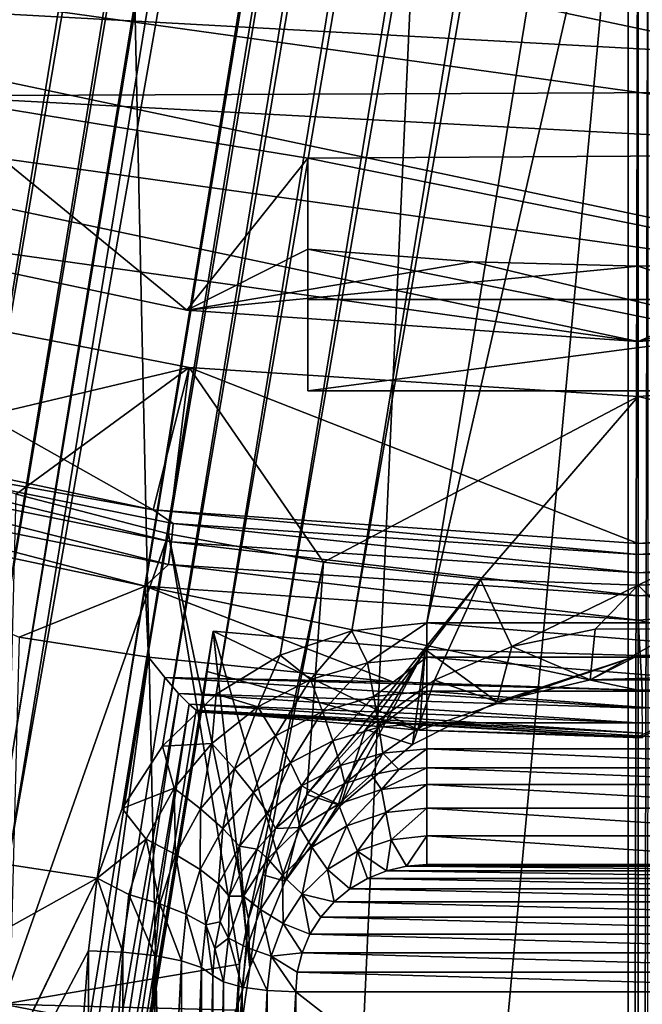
# Model space of a CAD drawing. Header units: metres. Extents: x -25 to 70, y -236 to 25.
# Tile 29 of 256: x -1.46 to 0.01, y -228.43 to -226.1. Entities that reach past the tile are written whole.
import ezdxf

# ---------------------------------------------------------------- set-up
doc = ezdxf.new("R2010")
doc.units = ezdxf.units.M
doc.layers.add('solid_10481002', color=7, linetype='CONTINUOUS')

msp = doc.modelspace()

# ---------------------------------------------------------------- linework, layer by layer
at = {"layer": 'solid_10481002'}
for points in [[(-1.300048, -210.951477, 227.985825), (-3.999782, -227.490601, 232.109482), (-4.064691, -227.072083, 232.005142)], [(-1.495068, -211.330048, 228.080215), (-1.300048, -210.951477, 227.985825), (-4.064691, -227.072083, 232.005142)], [(-1.300048, -210.951477, 227.985825), (-1.280172, -211.123428, 228.028687), (-3.999782, -227.490601, 232.109482)], [(-1.280172, -211.123428, 228.028687), (-3.926116, -227.333023, 232.070206), (-3.999782, -227.490601, 232.109482)], [(-1.280172, -211.123428, 228.028687), (-1.220994, -211.287918, 228.069702), (-3.926116, -227.333023, 232.070206)], [(1.280076, -211.123428, 228.028687), (-1.491175, -228.100677, 232.261597), (-1.495068, -227.926483, 232.21817)], [(1.220898, -211.287933, 228.069702), (1.280076, -211.123428, 228.028687), (-1.495068, -227.926483, 232.21817)], [(1.280076, -211.123428, 228.028687), (1.491079, -211.155853, 228.036774), (-1.491175, -228.100677, 232.261597)], [(1.491079, -211.155853, 228.036774), (-1.280171, -228.133102, 232.269684), (-1.491175, -228.100677, 232.261597)], [(1.491079, -211.155853, 228.036774), (1.494972, -211.330048, 228.080215), (-1.280171, -228.133102, 232.269684)], [(-1.220994, -211.287918, 228.069702), (-3.817445, -227.194321, 232.035614), (-3.926116, -227.333023, 232.070206)], [(-1.220994, -211.287918, 228.069702), (-1.125623, -211.435318, 228.106461), (-3.817445, -227.194321, 232.035614)], [(1.220898, -211.287933, 228.069702), (-1.495068, -227.926483, 232.21817), (-1.538831, -227.757721, 232.176086)], [(1.125526, -211.435318, 228.106461), (1.220898, -211.287933, 228.069702), (-1.538831, -227.757721, 232.176086)], [(1.494972, -211.330048, 228.080215), (-1.220993, -227.968613, 232.228668), (-1.280171, -228.133102, 232.269684)], [(1.494972, -211.330048, 228.080215), (1.538735, -211.49881, 228.122284), (-1.220993, -227.968613, 232.228668)], [(-1.125623, -211.435318, 228.106461), (-3.679802, -227.082733, 232.007797), (-3.817445, -227.194321, 232.035614)], [(-1.125623, -211.435318, 228.106461), (-0.998702, -211.558472, 228.137161), (-3.679802, -227.082733, 232.007797)], [(1.125526, -211.435318, 228.106461), (-1.538831, -227.757721, 232.176086), (-1.62032, -227.602539, 232.13739)], [(0.998605, -211.558472, 228.137161), (1.125526, -211.435318, 228.106461), (-1.62032, -227.602539, 232.13739)], [(1.538735, -211.49881, 228.122284), (-1.125622, -227.821228, 232.191925), (-1.220993, -227.968613, 232.228668)], [(1.538735, -211.49881, 228.122284), (1.620224, -211.653992, 228.16098), (-1.125622, -227.821228, 232.191925)], [(-0.998702, -211.558472, 228.137161), (-3.519872, -227.003677, 231.988083), (-3.679802, -227.082733, 232.007797)], [(-0.998702, -211.558472, 228.137161), (-0.846801, -211.651001, 228.160233), (-3.519872, -227.003677, 231.988083)], [(0.998605, -211.558472, 228.137161), (-1.62032, -227.602539, 232.13739), (-1.735315, -227.468979, 232.104095)], [(0.846704, -211.651001, 228.160233), (0.998605, -211.558472, 228.137161), (-1.735315, -227.468979, 232.104095)], [(-0.846801, -211.651001, 228.160233), (-3.345934, -226.961212, 231.977493), (-3.519872, -227.003677, 231.988083)], [(-0.846801, -211.651001, 228.160233), (-0.677266, -211.70842, 228.174545), (-3.345934, -226.961212, 231.977493)], [(0.846704, -211.651001, 228.160233), (-1.735315, -227.468979, 232.104095), (-1.878265, -227.363541, 232.077805)], [(0.677169, -211.70842, 228.174545), (0.846704, -211.651001, 228.160233), (-1.878265, -227.363541, 232.077805)], [(1.620224, -211.653992, 228.16098), (-0.998701, -227.698074, 232.161209), (-1.125622, -227.821228, 232.191925)], [(1.620224, -211.653992, 228.16098), (1.735219, -211.787552, 228.194275), (-0.998701, -227.698074, 232.161209)], [(-0.677266, -211.70842, 228.174545), (-3.16641, -226.957428, 231.976547), (-3.345934, -226.961212, 231.977493)], [(-0.677266, -211.70842, 228.174545), (-0.500048, -211.727707, 228.179352), (-3.16641, -226.957428, 231.976547)], [(-0.500048, -211.727707, 228.179352), (-2.991723, -226.992233, 231.985229), (-3.16641, -226.957428, 231.976547)], [(0.499952, -211.727707, 228.179352), (-2.040667, -227.292068, 232.059982), (-2.991723, -226.992233, 231.985229)], [(-0.500048, -211.727707, 228.179352), (0.499952, -211.727707, 228.179352), (-2.991723, -226.992233, 231.985229)], [(0.677169, -211.70842, 228.174545), (-1.878265, -227.363541, 232.077805), (-2.040667, -227.292068, 232.059982)], [(0.499952, -211.727707, 228.179352), (0.677169, -211.70842, 228.174545), (-2.040667, -227.292068, 232.059982)], [(1.735219, -211.787552, 228.194275), (-0.8468, -227.60553, 232.138138), (-0.998701, -227.698074, 232.161209)], [(1.735219, -211.787552, 228.194275), (1.878169, -211.89299, 228.220566), (-0.8468, -227.60553, 232.138138)], [(1.878169, -211.89299, 228.220566), (-0.677265, -227.548111, 232.123825), (-0.8468, -227.60553, 232.138138)], [(1.878169, -211.89299, 228.220566), (2.040571, -211.964478, 228.238388), (-0.677265, -227.548111, 232.123825)], [(2.040571, -211.964478, 228.238388), (-0.500048, -227.528824, 232.119019), (-0.677265, -227.548111, 232.123825)], [(2.040571, -211.964478, 228.238388), (2.991627, -212.264313, 228.313141), (-0.500048, -227.528824, 232.119019)], [(2.991627, -212.264313, 228.313141), (0.499952, -227.528824, 232.119019), (-0.500048, -227.528824, 232.119019)], [(-1.933974, -235.653366, 243.009811), (-1.43745, -214.711975, 327.227631), (-2.838107, -214.519821, 327.179749)], [(-1.933974, -235.653366, 243.009811), (-0.980035, -235.741913, 243.03186), (-1.43745, -214.711975, 327.227631)], [(-0.980035, -235.741913, 243.03186), (-0.024828, -214.777725, 327.243988), (-1.43745, -214.711975, 327.227631)], [(-0.023661, -225.379807, 284.721405), (-0.024828, -214.777725, 327.243988), (-0.980035, -235.741913, 243.03186)], [(-5.66815, -224.352524, 231.503159), (3.115566, -226.206528, 231.965424), (4.054785, -225.708908, 231.841354)], [(-4.911526, -225.08667, 231.686203), (3.115566, -226.206528, 231.965424), (-5.66815, -224.352524, 231.503159)], [(-4.911526, -225.08667, 231.686203), (2.11293, -226.569382, 232.055893), (3.115566, -226.206528, 231.965424)], [(-4.054881, -225.708908, 231.841354), (2.11293, -226.569382, 232.055893), (-4.911526, -225.08667, 231.686203)], [(0.000329, -225.177643, 285.532318), (-0.023661, -225.379807, 284.721405), (-0.022514, -235.772202, 243.039734)], [(0.000329, -225.177643, 285.532318), (-0.022514, -235.772202, 243.039734), (0, -235.772232, 243.039734)], [(0.000329, -225.177643, 285.532318), (0, -235.772232, 243.039734), (0.023662, -225.379608, 284.722137)], [(-0.980035, -235.741913, 243.03186), (-0.022514, -235.772202, 243.039734), (-0.023661, -225.379807, 284.721405)], [(0, -235.772232, 243.039734), (0.022514, -235.772202, 243.039734), (0.023662, -225.379608, 284.722137)], [(-4.054881, -225.708908, 231.841354), (1.067274, -226.790085, 232.110916), (2.11293, -226.569382, 232.055893)], [(-3.115662, -226.206528, 231.965424), (1.067274, -226.790085, 232.110916), (-4.054881, -225.708908, 231.841354)], [(-2.566913, -226.030151, 233.602142), (2.610096, -226.014709, 233.598297), (1.75398, -226.267822, 233.661407)], [(-2.566913, -226.030151, 233.602142), (1.75398, -226.267822, 233.661407), (-1.686826, -226.283203, 233.665237)], [(-3.115662, -226.206528, 231.965424), (-0.000048, -226.864151, 232.129379), (1.067274, -226.790085, 232.110916)], [(-2.113026, -226.569382, 232.055893), (-0.000048, -226.864151, 232.129379), (-3.115662, -226.206528, 231.965424)], [(-1.686826, -226.283203, 233.665237), (1.75398, -226.267822, 233.661407), (0.872888, -226.420166, 233.699387)], [(-1.06737, -226.790085, 232.110916), (-2.113026, -226.569382, 232.055893), (-1.686826, -226.283203, 233.665237)], [(-1.686826, -226.283203, 233.665237), (0.872888, -226.420166, 233.699387), (-0.781528, -226.430023, 233.701843)], [(-1.06737, -226.790085, 232.110916), (-1.686826, -226.283203, 233.665237), (-0.781528, -226.430023, 233.701843)], [(0.872888, -226.764771, 233.785309), (-0.781528, -226.430023, 233.701843), (0.872888, -226.420166, 233.699387)], [(-1.06737, -226.790085, 232.110916), (-0.781528, -226.430023, 233.701843), (-0.781528, -226.645721, 232.8367)], [(-0.781528, -226.980484, 232.920166), (-0.781528, -226.645721, 232.8367), (-0.781528, -226.430023, 233.701843)], [(-0.781528, -226.764771, 233.785309), (-0.781528, -226.980484, 232.920166), (-0.781528, -226.430023, 233.701843)], [(0.872888, -226.764771, 233.785309), (-0.781528, -226.764771, 233.785309), (-0.781528, -226.430023, 233.701843)], [(-1.06737, -226.790085, 232.110916), (-0.000048, -226.864151, 232.129379), (-2.113026, -226.569382, 232.055893)], [(-1.06737, -226.790085, 232.110916), (-0.781528, -226.645721, 232.8367), (-0.391321, -226.67543, 232.844101)], [(0.872888, -226.980484, 232.920166), (-0.391321, -226.67543, 232.844101), (-0.781528, -226.645721, 232.8367)], [(-0.781528, -226.980484, 232.920166), (0.872888, -226.980484, 232.920166), (-0.781528, -226.645721, 232.8367)], [(-0.000048, -226.864151, 232.129379), (0.437164, -226.672958, 232.843491), (0.872888, -226.63588, 232.834244)], [(1.067274, -226.790085, 232.110916), (-0.000048, -226.864151, 232.129379), (0.872888, -226.63588, 232.834244)], [(-1.06737, -226.790085, 232.110916), (-0.391321, -226.67543, 232.844101), (-0.000048, -226.685333, 232.846573)], [(0.872888, -226.980484, 232.920166), (-0.000048, -226.685333, 232.846573), (-0.391321, -226.67543, 232.844101)], [(-0.000048, -226.864151, 232.129379), (-0.000048, -226.685333, 232.846573), (0.437164, -226.672958, 232.843491)], [(0.872888, -226.980484, 232.920166), (0.437164, -226.672958, 232.843491), (-0.000048, -226.685333, 232.846573)], [(-1.06737, -226.790085, 232.110916), (-0.000048, -226.685333, 232.846573), (-0.000048, -226.864151, 232.129379)], [(-2.105243, -226.72171, 233.774567), (-2.271871, -227.024902, 232.464767), (-1.14764, -227.262207, 232.523926)], [(-1.061906, -226.925537, 233.825394), (-2.105243, -226.72171, 233.774567), (-1.14764, -227.262207, 232.523926)], [(-1.82392, -227.105621, 233.870285), (-2.105243, -226.72171, 233.774567), (-1.061906, -226.925537, 233.825394)], [(0.872888, -226.764771, 233.785309), (0.872888, -226.980484, 232.920166), (-0.781528, -226.980484, 232.920166)], [(0.872888, -226.764771, 233.785309), (-0.781528, -226.980484, 232.920166), (-0.781528, -226.764771, 233.785309)], [(-1.47156, -227.225052, 233.90007), (-1.82392, -227.105621, 233.870285), (-1.061906, -226.925537, 233.825394)], [(-1.11094, -227.318665, 233.923401), (-1.47156, -227.225052, 233.90007), (-1.061906, -226.925537, 233.825394)], [(-1.061906, -226.925537, 233.825394), (-1.14764, -227.262207, 232.523926), (-0.000048, -227.341843, 232.543777)], [(-0.744046, -227.38591, 233.94017), (-1.11094, -227.318665, 233.923401), (-1.061906, -226.925537, 233.825394)], [(-1.061906, -226.925537, 233.825394), (-0.000048, -227.341843, 232.543777), (-0.000048, -226.993881, 233.842438)], [(-0.744046, -227.38591, 233.94017), (-1.061906, -226.925537, 233.825394), (-0.000048, -226.993881, 233.842438)], [(1.061883, -226.925537, 233.825394), (-0.000048, -226.993881, 233.842438), (1.147544, -227.262207, 232.523926)], [(0.000068, -227.439926, 233.953644), (-0.000048, -226.993881, 233.842438), (1.061883, -226.925537, 233.825394)], [(0.373135, -227.426392, 233.950272), (0.000068, -227.439926, 233.953644), (1.061883, -226.925537, 233.825394)], [(-0.372999, -227.426407, 233.950272), (-0.744046, -227.38591, 233.94017), (-0.000048, -226.993881, 233.842438)], [(0.000068, -227.439926, 233.953644), (-0.372999, -227.426407, 233.950272), (-0.000048, -226.993881, 233.842438)], [(1.147544, -227.262207, 232.523926), (-0.000048, -226.993881, 233.842438), (-0.000048, -227.341843, 232.543777)], [(-2.178891, -227.076691, 232.419449), (-1.14764, -227.262207, 232.523926), (-2.271871, -227.024902, 232.464767)], [(-2.178891, -227.076691, 232.419449), (-2.18771, -227.118805, 232.380646), (-1.104163, -227.33728, 232.43512)], [(-1.099712, -227.294281, 232.473709), (-1.14764, -227.262207, 232.523926), (-2.178891, -227.076691, 232.419449)], [(-1.099712, -227.294281, 232.473709), (-2.178891, -227.076691, 232.419449), (-1.104163, -227.33728, 232.43512)], [(-2.18771, -227.118805, 232.380646), (-2.200763, -227.171707, 232.360977), (-1.110751, -227.391495, 232.415787)], [(-1.104163, -227.33728, 232.43512), (-2.18771, -227.118805, 232.380646), (-1.110751, -227.391495, 232.415787)], [(-2.200763, -227.171707, 232.360977), (-2.312172, -227.200745, 232.356705), (-1.166462, -227.442245, 232.416931)], [(-1.110751, -227.391495, 232.415787), (-2.200763, -227.171707, 232.360977), (-1.166462, -227.442245, 232.416931)], [(-1.464488, -227.563187, 232.447083), (-1.166462, -227.442245, 232.416931), (-2.312172, -227.200745, 232.356705)], [(-1.502454, -228.431305, 234.278381), (-1.47156, -227.225052, 233.90007), (-1.11094, -227.318665, 233.923401)], [(-0.000048, -227.367264, 232.491913), (-0.000048, -227.341843, 232.543777), (-1.14764, -227.262207, 232.523926)], [(-1.099712, -227.294281, 232.473709), (-0.000048, -227.367264, 232.491913), (-1.14764, -227.262207, 232.523926)], [(1.147544, -227.262207, 232.523926), (-0.000048, -227.341843, 232.543777), (1.099616, -227.294281, 232.473709)], [(-1.099712, -227.294281, 232.473709), (-1.104163, -227.33728, 232.43512), (-0.000048, -227.410553, 232.453384)], [(-1.099712, -227.294281, 232.473709), (-0.000048, -227.410553, 232.453384), (-0.000048, -227.367264, 232.491913)], [(1.099616, -227.294281, 232.473709), (-0.000048, -227.341843, 232.543777), (-0.000048, -227.367264, 232.491913)], [(1.104067, -227.33728, 232.43512), (1.099616, -227.294281, 232.473709), (-0.000048, -227.367264, 232.491913)], [(-1.502454, -228.431305, 234.278381), (-1.11094, -227.318665, 233.923401), (-0.943054, -228.33638, 234.22998)], [(-1.11094, -227.318665, 233.923401), (-0.922162, -228.229004, 234.191818), (-0.943054, -228.33638, 234.22998)], [(-0.744046, -227.38591, 233.94017), (-0.922162, -228.229004, 234.191818), (-1.11094, -227.318665, 233.923401)], [(-1.104163, -227.33728, 232.43512), (-1.110751, -227.391495, 232.415787), (-0.000048, -227.46521, 232.434158)], [(-1.104163, -227.33728, 232.43512), (-0.000048, -227.46521, 232.434158), (-0.000048, -227.410553, 232.453384)], [(1.104067, -227.33728, 232.43512), (-0.000048, -227.367264, 232.491913), (-0.000048, -227.410553, 232.453384)], [(1.110655, -227.391495, 232.415787), (1.104067, -227.33728, 232.43512), (-0.000048, -227.410553, 232.453384)], [(-1.110751, -227.391495, 232.415787), (-1.166462, -227.442245, 232.416931), (-0.000048, -227.523026, 232.437057)], [(-0.000048, -227.46521, 232.434158), (-1.110751, -227.391495, 232.415787), (-0.000048, -227.523026, 232.437057)], [(-0.744046, -227.38591, 233.94017), (-0.887803, -228.124847, 234.155975), (-0.922162, -228.229004, 234.191818)], [(-0.744046, -227.38591, 233.94017), (-0.783545, -227.935211, 234.093887), (-0.887803, -228.124847, 234.155975)], [(-0.372999, -227.426407, 233.950272), (-0.783545, -227.935211, 234.093887), (-0.744046, -227.38591, 233.94017)], [(1.110655, -227.391495, 232.415787), (-0.000048, -227.410553, 232.453384), (-0.000048, -227.46521, 232.434158)], [(1.166363, -227.442245, 232.416931), (1.110655, -227.391495, 232.415787), (-0.000048, -227.46521, 232.434158)], [(-1.464488, -227.563187, 232.447083), (-1.158257, -227.610245, 232.458817), (-1.166462, -227.442245, 232.416931)], [(-0.000048, -227.688248, 232.478256), (-0.000048, -227.523026, 232.437057), (-1.166462, -227.442245, 232.416931)], [(-0.580546, -227.668716, 232.473389), (-0.000048, -227.688248, 232.478256), (-1.166462, -227.442245, 232.416931)], [(-1.158257, -227.610245, 232.458817), (-0.580546, -227.668716, 232.473389), (-1.166462, -227.442245, 232.416931)], [(-0.372999, -227.426407, 233.950272), (-0.644709, -227.781509, 234.046753), (-0.783545, -227.935211, 234.093887)], [(-0.372999, -227.426407, 233.950272), (-0.481541, -227.665039, 234.013123), (-0.644709, -227.781509, 234.046753)], [(-0.372999, -227.426407, 233.950272), (-0.298601, -227.585052, 233.991119), (-0.481541, -227.665039, 234.013123)], [(0.000068, -227.439926, 233.953644), (-0.298601, -227.585052, 233.991119), (-0.372999, -227.426407, 233.950272)], [(0.000068, -227.439926, 233.953644), (-0.101465, -227.543777, 233.980133), (-0.298601, -227.585052, 233.991119)], [(0.000068, -227.439926, 233.953644), (0.101051, -227.543747, 233.980133), (-0.101465, -227.543777, 233.980133)], [(1.166363, -227.442245, 232.416931), (-0.000048, -227.46521, 232.434158), (-0.000048, -227.523026, 232.437057)], [(0.590369, -227.668045, 232.473221), (1.166363, -227.442245, 232.416931), (-0.000048, -227.523026, 232.437057)], [(0.373135, -227.426392, 233.950272), (0.101051, -227.543747, 233.980133), (0.000068, -227.439926, 233.953644)], [(-0.64029, -227.623672, 232.131134), (-0.677265, -227.548111, 232.123825), (-0.500048, -227.528824, 232.119019)], [(-0.64029, -227.623672, 232.131134), (-0.500048, -227.528824, 232.119019), (-0.500048, -227.61026, 232.127792)], [(0.499952, -227.61026, 232.127792), (-0.500048, -227.528824, 232.119019), (0.499952, -227.528824, 232.119019)], [(-0.500048, -227.61026, 232.127792), (-0.500048, -227.528824, 232.119019), (0.499952, -227.61026, 232.127792)], [(0.009891, -227.688248, 232.478256), (0.590369, -227.668045, 232.473221), (-0.000048, -227.523026, 232.437057)], [(-0.000048, -227.688248, 232.478256), (0.009891, -227.688248, 232.478256), (-0.000048, -227.523026, 232.437057)], [(-1.464488, -227.563187, 232.447083), (-1.525503, -229.860077, 233.01976), (-1.158257, -227.610245, 232.458817)], [(-1.377835, -229.85022, 233.166504), (-1.350673, -229.66217, 234.001022), (-1.005684, -227.548691, 233.474075)], [(-1.205459, -228.794205, 232.90387), (-1.377835, -229.85022, 233.166504), (-1.005684, -227.548691, 233.474075)], [(-1.005684, -227.548691, 233.474075), (-1.350673, -229.66217, 234.001022), (-0.918534, -228.343918, 233.672348)], [(-1.205459, -228.794205, 232.90387), (-1.005684, -227.548691, 233.474075), (-1.019544, -227.644577, 233.051163)], [(-1.019544, -227.644577, 233.051163), (-1.005684, -227.548691, 233.474075), (-0.517383, -227.782883, 232.653748)], [(-1.005684, -227.548691, 233.474075), (-0.918534, -228.343918, 233.672348), (-0.835195, -228.140015, 233.621506)], [(-0.503741, -227.591873, 233.484848), (-1.005684, -227.548691, 233.474075), (-0.835195, -228.140015, 233.621506)], [(-0.517383, -227.782883, 232.653748), (-1.005684, -227.548691, 233.474075), (-0.503741, -227.591873, 233.484848)], [(-0.775143, -227.663361, 232.141037), (-0.8468, -227.60553, 232.138138), (-0.677265, -227.548111, 232.123825)], [(-0.775143, -227.663361, 232.141037), (-0.677265, -227.548111, 232.123825), (-0.64029, -227.623672, 232.131134)], [(-0.298601, -227.585052, 233.991119), (-0.101465, -227.543777, 233.980133), (-0.113536, -227.664185, 233.502869)], [(0.101051, -227.543747, 233.980133), (0.112511, -227.664078, 233.502853), (-0.113536, -227.664185, 233.502869)], [(-0.101465, -227.543777, 233.980133), (0.101051, -227.543747, 233.980133), (-0.113536, -227.664185, 233.502869)], [(-0.481541, -227.665039, 234.013123), (-0.298601, -227.585052, 233.991119), (-0.333189, -227.716125, 233.515823)], [(-0.298601, -227.585052, 233.991119), (-0.113536, -227.664185, 233.502869), (-0.333189, -227.716125, 233.515823)], [(-0.899424, -227.727814, 232.157104), (-0.998701, -227.698074, 232.161209), (-0.8468, -227.60553, 232.138138)], [(-0.899424, -227.727814, 232.157104), (-0.8468, -227.60553, 232.138138), (-0.775143, -227.663361, 232.141037)], [(-0.503741, -227.591873, 233.484848), (-0.835195, -228.140015, 233.621506), (-0.704544, -227.960968, 233.576874)], [(-0.503741, -227.591873, 233.484848), (-0.704544, -227.960968, 233.576874), (-0.533993, -227.816956, 233.54097)], [(-0.503741, -227.591873, 233.484848), (-0.533993, -227.816956, 233.54097), (-0.333189, -227.716125, 233.515823)], [(-0.517383, -227.782883, 232.653748), (-0.503741, -227.591873, 233.484848), (-0.000048, -227.606293, 233.488434)], [(-0.000048, -227.798111, 232.657547), (-0.517383, -227.782883, 232.653748), (-0.000048, -227.606293, 233.488434)], [(-0.000048, -227.606293, 233.488434), (-0.503741, -227.591873, 233.484848), (-0.333189, -227.716125, 233.515823)], [(-0.000048, -227.606293, 233.488434), (-0.333189, -227.716125, 233.515823), (-0.113536, -227.664185, 233.502869)], [(1.042857, -227.631012, 233.494598), (-0.000048, -227.606293, 233.488434), (-0.113536, -227.664185, 233.502869)], [(1.0052, -227.590271, 233.484436), (0.449962, -227.594788, 233.485565), (-0.000048, -227.606293, 233.488434)], [(1.042857, -227.631012, 233.494598), (1.0052, -227.590271, 233.484436), (-0.000048, -227.606293, 233.488434)], [(-0.000048, -227.798111, 232.657547), (-0.000048, -227.606293, 233.488434), (0.449962, -227.594788, 233.485565)], [(0.010073, -227.798111, 232.657547), (-0.000048, -227.798111, 232.657547), (0.449962, -227.594788, 233.485565)], [(-1.470048, -229.866135, 233.032516), (-1.158257, -227.610245, 232.458817), (-1.525503, -229.860077, 233.01976)], [(-1.120134, -227.658325, 232.478134), (-1.158257, -227.610245, 232.458817), (-1.470048, -229.866135, 233.032516)], [(-1.120134, -227.658325, 232.478134), (-0.580546, -227.668716, 232.473389), (-1.158257, -227.610245, 232.458817)], [(-0.775143, -227.663361, 232.141037), (-0.64029, -227.623672, 232.131134), (-0.746379, -227.738663, 232.126053)], [(-0.64029, -227.623672, 232.131134), (-0.625626, -227.703125, 232.117188), (-0.746379, -227.738663, 232.126053)], [(-0.64029, -227.623672, 232.131134), (-0.500048, -227.61026, 232.127792), (-0.625626, -227.703125, 232.117188)], [(-0.625626, -227.703125, 232.117188), (-0.500048, -227.61026, 232.127792), (-0.500048, -227.691116, 232.114197)], [(-0.500048, -227.61026, 232.127792), (0.499952, -227.61026, 232.127792), (0.499952, -227.691116, 232.114197)], [(-0.500048, -227.691116, 232.114197), (-0.500048, -227.61026, 232.127792), (0.499952, -227.691116, 232.114197)], [(1.042857, -227.631012, 233.494598), (-0.113536, -227.664185, 233.502869), (0.112511, -227.664078, 233.502853)], [(-1.205459, -228.794205, 232.90387), (-1.019544, -227.644577, 233.051163), (-1.032977, -227.737518, 232.641098)], [(-0.517383, -227.782883, 232.653748), (-1.032977, -227.737518, 232.641098), (-1.019544, -227.644577, 233.051163)], [(-1.087278, -227.69635, 232.507507), (-1.120134, -227.658325, 232.478134), (-1.470048, -229.866135, 233.032516)], [(-1.120134, -227.658325, 232.478134), (0.009891, -227.688248, 232.478256), (-0.000048, -227.688248, 232.478256)], [(0.00995, -227.730988, 232.496323), (0.009891, -227.688248, 232.478256), (-1.120134, -227.658325, 232.478134)], [(-1.120134, -227.658325, 232.478134), (-0.000048, -227.688248, 232.478256), (-0.580546, -227.668716, 232.473389)], [(0.00995, -227.730988, 232.496323), (-1.120134, -227.658325, 232.478134), (-1.087278, -227.69635, 232.507507)], [(-0.899424, -227.727814, 232.157104), (-0.775143, -227.663361, 232.141037), (-0.857665, -227.796371, 232.140442)], [(-0.775143, -227.663361, 232.141037), (-0.746379, -227.738663, 232.126053), (-0.857665, -227.796371, 232.140442)], [(-0.644709, -227.781509, 234.046753), (-0.481541, -227.665039, 234.013123), (-0.533993, -227.816956, 233.54097)], [(-0.481541, -227.665039, 234.013123), (-0.333189, -227.716125, 233.515823), (-0.533993, -227.816956, 233.54097)], [(0.00995, -227.730988, 232.496323), (0.590369, -227.668045, 232.473221), (0.009891, -227.688248, 232.478256)], [(-1.087278, -227.69635, 232.507507), (-1.470048, -229.866135, 233.032516), (-1.422707, -229.866409, 233.064713)], [(-1.062501, -227.721909, 232.541565), (-1.087278, -227.69635, 232.507507), (-1.422707, -229.866409, 233.064713)], [(-1.008357, -227.81456, 232.178741), (-1.125622, -227.821228, 232.191925), (-0.998701, -227.698074, 232.161209)], [(0.009999, -227.76619, 232.526581), (-1.087278, -227.69635, 232.507507), (-1.062501, -227.721909, 232.541565)], [(0.00995, -227.730988, 232.496323), (-1.087278, -227.69635, 232.507507), (0.009999, -227.76619, 232.526581)], [(-1.008357, -227.81456, 232.178741), (-0.998701, -227.698074, 232.161209), (-0.899424, -227.727814, 232.157104)], [(-0.746379, -227.738663, 232.126053), (-0.625626, -227.703125, 232.117188), (-0.722082, -227.808121, 232.089905)], [(-0.625626, -227.703125, 232.117188), (-0.61324, -227.776093, 232.081909), (-0.722082, -227.808121, 232.089905)], [(-0.625626, -227.703125, 232.117188), (-0.500048, -227.691116, 232.114197), (-0.61324, -227.776093, 232.081909)], [(-0.61324, -227.776093, 232.081909), (-0.500048, -227.691116, 232.114197), (-0.500048, -227.765274, 232.079224)], [(-0.500048, -227.691116, 232.114197), (0.499952, -227.691116, 232.114197), (0.499952, -227.765274, 232.079224)], [(-0.500048, -227.765274, 232.079224), (-0.500048, -227.691116, 232.114197), (0.499952, -227.765274, 232.079224)], [(-1.062501, -227.721909, 232.541565), (-1.422707, -229.866409, 233.064713), (-1.390399, -229.860825, 233.111664)], [(-1.045887, -227.736008, 232.57637), (-1.062501, -227.721909, 232.541565), (-1.390399, -229.860825, 233.111664)], [(0.010038, -227.790436, 232.566162), (-1.062501, -227.721909, 232.541565), (-1.045887, -227.736008, 232.57637)], [(0.009999, -227.76619, 232.526581), (-1.062501, -227.721909, 232.541565), (0.010038, -227.790436, 232.566162)], [(-1.036385, -227.740646, 232.60994), (-1.045887, -227.736008, 232.57637), (-1.390399, -229.860825, 233.111664)], [(-1.036385, -227.740646, 232.60994), (-1.390399, -229.860825, 233.111664), (-1.377835, -229.85022, 233.166504)], [(-1.036385, -227.740646, 232.60994), (-1.377835, -229.85022, 233.166504), (-1.205459, -228.794205, 232.90387)], [(-1.036385, -227.740646, 232.60994), (-1.205459, -228.794205, 232.90387), (-1.032977, -227.737518, 232.641098)], [(0.010064, -227.801422, 232.611252), (-1.045887, -227.736008, 232.57637), (-1.036385, -227.740646, 232.60994)], [(0.010038, -227.790436, 232.566162), (-1.045887, -227.736008, 232.57637), (0.010064, -227.801422, 232.611252)], [(0.010064, -227.801422, 232.611252), (-1.036385, -227.740646, 232.60994), (-1.032977, -227.737518, 232.641098)], [(0.010064, -227.801422, 232.611252), (-1.032977, -227.737518, 232.641098), (-0.517383, -227.782883, 232.653748)], [(-1.008357, -227.81456, 232.178741), (-0.899424, -227.727814, 232.157104), (-0.955208, -227.874054, 232.159805)], [(-0.899424, -227.727814, 232.157104), (-0.857665, -227.796371, 232.140442), (-0.955208, -227.874054, 232.159805)], [(-0.857665, -227.796371, 232.140442), (-0.746379, -227.738663, 232.126053), (-0.822392, -227.860153, 232.102875)], [(-0.746379, -227.738663, 232.126053), (-0.722082, -227.808121, 232.089905), (-0.822392, -227.860153, 232.102875)], [(-0.61324, -227.776093, 232.081909), (-0.500048, -227.765274, 232.079224), (-0.604057, -227.837128, 232.027939)], [(-0.604057, -227.837128, 232.027939), (-0.500048, -227.765274, 232.079224), (-0.500048, -227.827194, 232.025467)], [(-0.500048, -227.765274, 232.079224), (0.499952, -227.765274, 232.079224), (0.499952, -227.827194, 232.025467)], [(-0.500048, -227.827194, 232.025467), (-0.500048, -227.765274, 232.079224), (0.499952, -227.827194, 232.025467)], [(-0.783545, -227.935211, 234.093887), (-0.644709, -227.781509, 234.046753), (-0.704544, -227.960968, 233.576874)], [(-0.722082, -227.808121, 232.089905), (-0.61324, -227.776093, 232.081909), (-0.704069, -227.866562, 232.035278)], [(-0.644709, -227.781509, 234.046753), (-0.533993, -227.816956, 233.54097), (-0.704544, -227.960968, 233.576874)], [(-0.61324, -227.776093, 232.081909), (-0.604057, -227.837128, 232.027939), (-0.704069, -227.866562, 232.035278)], [(0.010064, -227.801422, 232.611252), (-0.517383, -227.782883, 232.653748), (-0.000048, -227.798111, 232.657547)], [(-1.097756, -227.920258, 232.205093), (-1.125622, -227.821228, 232.191925), (-1.008357, -227.81456, 232.178741)], [(-1.097756, -227.920258, 232.205093), (-1.008357, -227.81456, 232.178741), (-1.035259, -227.968704, 232.183411)], [(-1.008357, -227.81456, 232.178741), (-0.955208, -227.874054, 232.159805), (-1.035259, -227.968704, 232.183411)], [(-0.955208, -227.874054, 232.159805), (-0.857665, -227.796371, 232.140442), (-0.910314, -227.930161, 232.120331)], [(-0.857665, -227.796371, 232.140442), (-0.822392, -227.860153, 232.102875), (-0.910314, -227.930161, 232.120331)], [(-0.822392, -227.860153, 232.102875), (-0.722082, -227.808121, 232.089905), (-0.796241, -227.914368, 232.047211)], [(-0.722082, -227.808121, 232.089905), (-0.704069, -227.866562, 232.035278), (-0.796241, -227.914368, 232.047211)], [(0.010064, -227.801422, 232.611252), (-0.000048, -227.798111, 232.657547), (0.010073, -227.798111, 232.657547)], [(-1.097756, -227.920258, 232.205093), (-1.220993, -227.968613, 232.228668), (-1.125622, -227.821228, 232.191925)], [(-0.693709, -227.90947, 231.966583), (-0.704069, -227.866562, 232.035278), (-0.604057, -227.837128, 232.027939)], [(-0.631026, -227.888824, 231.961426), (-0.693709, -227.90947, 231.966583), (-0.604057, -227.837128, 232.027939)], [(-0.566102, -227.876297, 231.958313), (-0.631026, -227.888824, 231.961426), (-0.604057, -227.837128, 232.027939)], [(-0.566102, -227.876297, 231.958313), (-0.604057, -227.837128, 232.027939), (-0.500048, -227.827194, 232.025467)], [(-0.566102, -227.876297, 231.958313), (-0.500048, -227.827194, 232.025467), (-0.500048, -227.872101, 231.95726)], [(-0.500048, -227.827194, 232.025467), (0.499952, -227.827194, 232.025467), (0.499952, -227.872101, 231.95726)], [(-0.500048, -227.827194, 232.025467), (0.499952, -227.872101, 231.95726), (-0.500048, -227.872101, 231.95726)], [(-0.910314, -227.930161, 232.120331), (-0.822392, -227.860153, 232.102875), (-0.87703, -227.978699, 232.063248)], [(-0.822392, -227.860153, 232.102875), (-0.796241, -227.914368, 232.047211), (-0.87703, -227.978699, 232.063248)], [(-1.035259, -227.968704, 232.183411), (-0.955208, -227.874054, 232.159805), (-0.98247, -228.015472, 232.141602)], [(-0.955208, -227.874054, 232.159805), (-0.910314, -227.930161, 232.120331), (-0.98247, -228.015472, 232.141602)], [(-0.753079, -227.937881, 231.973663), (-0.796241, -227.914368, 232.047211), (-0.704069, -227.866562, 232.035278)], [(-0.693709, -227.90947, 231.966583), (-0.753079, -227.937881, 231.973663), (-0.704069, -227.866562, 232.035278)], [(-0.70889, -227.957672, 231.913315), (-0.693709, -227.90947, 231.966583), (-0.631026, -227.888824, 231.961426)], [(-0.70889, -227.957672, 231.913315), (-0.631026, -227.888824, 231.961426), (-0.607154, -227.923126, 231.904694)], [(-0.607154, -227.923126, 231.904694), (-0.631026, -227.888824, 231.961426), (-0.566102, -227.876297, 231.958313)], [(-0.607154, -227.923126, 231.904694), (-0.500048, -227.872101, 231.95726), (-0.500048, -227.911423, 231.901779)], [(-0.607154, -227.923126, 231.904694), (-0.566102, -227.876297, 231.958313), (-0.500048, -227.872101, 231.95726)], [(-0.500048, -227.872101, 231.95726), (0.499952, -227.872101, 231.95726), (0.499952, -227.911423, 231.901779)], [(-0.500048, -227.911423, 231.901779), (-0.500048, -227.872101, 231.95726), (0.499952, -227.911423, 231.901779)], [(-0.70889, -227.957672, 231.913315), (-0.753079, -227.937881, 231.973663), (-0.693709, -227.90947, 231.966583)], [(-0.607154, -227.923126, 231.904694), (-0.500048, -227.911423, 231.901779), (-0.597211, -227.977859, 231.865234)], [(-0.597211, -227.977859, 231.865234), (-0.500048, -227.911423, 231.901779), (-0.500048, -227.967239, 231.862595)], [(-0.500048, -227.911423, 231.901779), (0.499952, -227.911423, 231.901779), (0.499952, -227.967239, 231.862595)], [(-0.500048, -227.967239, 231.862595), (-0.500048, -227.911423, 231.901779), (0.499952, -227.967239, 231.862595)], [(-1.164185, -228.040848, 232.235153), (-1.220993, -227.968613, 232.228668), (-1.097756, -227.920258, 232.205093)], [(-1.164185, -228.040848, 232.235153), (-1.097756, -227.920258, 232.205093), (-1.094743, -228.076675, 232.210327)], [(-1.097756, -227.920258, 232.205093), (-1.035259, -227.968704, 232.183411), (-1.094743, -228.076675, 232.210327)], [(-0.98247, -228.015472, 232.141602), (-0.910314, -227.930161, 232.120331), (-0.943332, -228.057083, 232.082794)], [(-0.910314, -227.930161, 232.120331), (-0.87703, -227.978699, 232.063248), (-0.943332, -228.057083, 232.082794)], [(-0.887803, -228.124847, 234.155975), (-0.783545, -227.935211, 234.093887), (-0.835195, -228.140015, 233.621506)], [(-0.857887, -228.015915, 231.993118), (-0.87703, -227.978699, 232.063248), (-0.796241, -227.914368, 232.047211)], [(-0.808118, -227.973572, 231.982559), (-0.857887, -228.015915, 231.993118), (-0.796241, -227.914368, 232.047211)], [(-0.783545, -227.935211, 234.093887), (-0.704544, -227.960968, 233.576874), (-0.835195, -228.140015, 233.621506)], [(-0.753079, -227.937881, 231.973663), (-0.808118, -227.973572, 231.982559), (-0.796241, -227.914368, 232.047211)], [(-0.70889, -227.957672, 231.913315), (-0.607154, -227.923126, 231.904694), (-0.689502, -228.009201, 231.873047)], [(-0.607154, -227.923126, 231.904694), (-0.597211, -227.977859, 231.865234), (-0.689502, -228.009201, 231.873047)], [(-0.800153, -228.013306, 231.927185), (-0.808118, -227.973572, 231.982559), (-0.753079, -227.937881, 231.973663)], [(-0.800153, -228.013306, 231.927185), (-0.753079, -227.937881, 231.973663), (-0.70889, -227.957672, 231.913315)], [(-0.800153, -228.013306, 231.927185), (-0.70889, -227.957672, 231.913315), (-0.772292, -228.059677, 231.885635)], [(-0.70889, -227.957672, 231.913315), (-0.689502, -228.009201, 231.873047), (-0.772292, -228.059677, 231.885635)], [(-1.164185, -228.040848, 232.235153), (-1.280171, -228.133102, 232.269684), (-1.220993, -227.968613, 232.228668)], [(-1.094743, -228.076675, 232.210327), (-1.035259, -227.968704, 232.183411), (-1.036087, -228.112808, 232.165863)], [(-1.035259, -227.968704, 232.183411), (-0.98247, -228.015472, 232.141602), (-1.036087, -228.112808, 232.165863)], [(-0.901533, -228.064209, 232.005157), (-0.943332, -228.057083, 232.082794), (-0.87703, -227.978699, 232.063248)], [(-0.857887, -228.015915, 231.993118), (-0.901533, -228.064209, 232.005157), (-0.87703, -227.978699, 232.063248)], [(-0.800153, -228.013306, 231.927185), (-0.857887, -228.015915, 231.993118), (-0.808118, -227.973572, 231.982559)], [(-0.689502, -228.009201, 231.873047), (-0.597211, -227.977859, 231.865234), (-0.663728, -228.069229, 231.85347)], [(-0.597211, -227.977859, 231.865234), (-0.583993, -228.04216, 231.846725), (-0.663728, -228.069229, 231.85347)], [(-0.597211, -227.977859, 231.865234), (-0.500048, -227.967239, 231.862595), (-0.583993, -228.04216, 231.846725)], [(-0.583993, -228.04216, 231.846725), (-0.500048, -227.967239, 231.862595), (-0.500048, -228.03299, 231.844437)], [(-0.500048, -227.967239, 231.862595), (0.499952, -227.967239, 231.862595), (0.499952, -228.03299, 231.844437)], [(-0.500048, -228.03299, 231.844437), (-0.500048, -227.967239, 231.862595), (0.499952, -228.03299, 231.844437)], [(-1.036087, -228.112808, 232.165863), (-0.98247, -228.015472, 232.141602), (-0.992599, -228.14653, 232.105087)], [(-0.98247, -228.015472, 232.141602), (-0.943332, -228.057083, 232.082794), (-0.992599, -228.14653, 232.105087)], [(-0.876368, -228.087265, 231.945618), (-0.901533, -228.064209, 232.005157), (-0.857887, -228.015915, 231.993118)], [(-0.876368, -228.087265, 231.945618), (-0.857887, -228.015915, 231.993118), (-0.800153, -228.013306, 231.927185)], [(-0.876368, -228.087265, 231.945618), (-0.800153, -228.013306, 231.927185), (-0.841432, -228.126755, 231.902359)], [(-0.800153, -228.013306, 231.927185), (-0.772292, -228.059677, 231.885635), (-0.841432, -228.126755, 231.902359)], [(-0.772292, -228.059677, 231.885635), (-0.689502, -228.009201, 231.873047), (-0.735256, -228.112839, 231.864349)], [(-0.689502, -228.009201, 231.873047), (-0.663728, -228.069229, 231.85347), (-0.735256, -228.112839, 231.864349)], [(-1.205092, -228.171692, 232.267776), (-1.280171, -228.133102, 232.269684), (-1.164185, -228.040848, 232.235153)], [(-1.205092, -228.171692, 232.267776), (-1.164185, -228.040848, 232.235153), (-1.131373, -228.193848, 232.239548)], [(-1.164185, -228.040848, 232.235153), (-1.094743, -228.076675, 232.210327), (-1.131373, -228.193848, 232.239548)], [(-0.663728, -228.069229, 231.85347), (-0.583993, -228.04216, 231.846725), (-0.595325, -228.115494, 231.853043)], [(-0.583993, -228.04216, 231.846725), (-0.547986, -228.104553, 231.850327), (-0.595325, -228.115494, 231.853043)], [(-0.583993, -228.04216, 231.846725), (-0.500048, -228.03299, 231.844437), (-0.547986, -228.104553, 231.850327)], [(-0.500048, -228.03299, 231.844437), (-0.500048, -228.100937, 231.849411), (-0.547986, -228.104553, 231.850327)], [(-0.500048, -228.03299, 231.844437), (0.499952, -228.100937, 231.849411), (-0.500048, -228.100937, 231.849411)], [(-0.500048, -228.03299, 231.844437), (0.499952, -228.03299, 231.844437), (0.499952, -228.100937, 231.849411)], [(-0.967588, -228.175217, 232.032837), (-0.992599, -228.14653, 232.105087), (-0.943332, -228.057083, 232.082794)], [(-0.93831, -228.117615, 232.018478), (-0.967588, -228.175217, 232.032837), (-0.943332, -228.057083, 232.082794)], [(-0.901533, -228.064209, 232.005157), (-0.93831, -228.117615, 232.018478), (-0.943332, -228.057083, 232.082794)], [(-0.933712, -228.175812, 231.967697), (-0.93831, -228.117615, 232.018478), (-0.901533, -228.064209, 232.005157)], [(-0.933712, -228.175812, 231.967697), (-0.901533, -228.064209, 232.005157), (-0.876368, -228.087265, 231.945618)], [(-0.841432, -228.126755, 231.902359), (-0.772292, -228.059677, 231.885635), (-0.794989, -228.170807, 231.878799)], [(-0.772292, -228.059677, 231.885635), (-0.735256, -228.112839, 231.864349), (-0.794989, -228.170807, 231.878799)], [(-0.735256, -228.112839, 231.864349), (-0.663728, -228.069229, 231.85347), (-0.682238, -228.15834, 231.863724)], [(-0.663728, -228.069229, 231.85347), (-0.640551, -228.133591, 231.857559), (-0.682238, -228.15834, 231.863724)], [(-0.663728, -228.069229, 231.85347), (-0.595325, -228.115494, 231.853043), (-0.640551, -228.133591, 231.857559)], [(-1.131373, -228.193848, 232.239548), (-1.094743, -228.076675, 232.210327), (-1.069104, -228.218414, 232.1922)], [(-1.094743, -228.076675, 232.210327), (-1.036087, -228.112808, 232.165863), (-1.069104, -228.218414, 232.1922)], [(-0.933712, -228.175812, 231.967697), (-0.876368, -228.087265, 231.945618), (-0.893453, -228.207092, 231.922394)], [(-0.876368, -228.087265, 231.945618), (-0.841432, -228.126755, 231.902359), (-0.893453, -228.207092, 231.922394)], [(-1.280171, -228.133102, 232.269684), (-1.527035, -228.270172, 232.303864), (-1.491175, -228.100677, 232.261597)], [(-1.069104, -228.218414, 232.1922), (-1.036087, -228.112808, 232.165863), (-1.022937, -228.243561, 232.129288)], [(-1.036087, -228.112808, 232.165863), (-0.992599, -228.14653, 232.105087), (-1.022937, -228.243561, 232.129288)], [(-0.933712, -228.175812, 231.967697), (-0.967588, -228.175217, 232.032837), (-0.93831, -228.117615, 232.018478)], [(-0.794989, -228.170807, 231.878799), (-0.735256, -228.112839, 231.864349), (-0.719323, -228.189072, 231.871384)], [(-0.735256, -228.112839, 231.864349), (-0.682238, -228.15834, 231.863724), (-0.719323, -228.189072, 231.871384)], [(-0.640551, -228.133591, 231.857559), (-0.595325, -228.115494, 231.853043), (0.640455, -228.133591, 231.857559)], [(-0.595325, -228.115494, 231.853043), (-0.547986, -228.104553, 231.850327), (0.595229, -228.115494, 231.853043)], [(-0.595325, -228.115494, 231.853043), (0.595229, -228.115494, 231.853043), (0.640455, -228.133591, 231.857559)], [(-0.547986, -228.104553, 231.850327), (-0.500048, -228.100937, 231.849411), (0.54789, -228.104553, 231.850327)], [(-0.547986, -228.104553, 231.850327), (0.54789, -228.104553, 231.850327), (0.595229, -228.115494, 231.853043)], [(-0.500048, -228.100937, 231.849411), (0.499952, -228.100937, 231.849411), (0.54789, -228.104553, 231.850327)], [(-1.280171, -228.133102, 232.269684), (-2.002424, -229.627411, 232.642258), (-1.928757, -229.469833, 232.602966)], [(-1.280171, -228.133102, 232.269684), (-1.300048, -228.305069, 232.312561), (-2.002424, -229.627411, 232.642258)], [(-1.280171, -228.133102, 232.269684), (-1.928757, -229.469833, 232.602966), (-1.527035, -228.270172, 232.303864)], [(-1.218905, -228.30777, 232.301712), (-1.300048, -228.305069, 232.312561), (-1.280171, -228.133102, 232.269684)], [(-1.218905, -228.30777, 232.301712), (-1.280171, -228.133102, 232.269684), (-1.205092, -228.171692, 232.267776)], [(-0.922162, -228.229004, 234.191818), (-0.887803, -228.124847, 234.155975), (-0.918534, -228.343918, 233.672348)], [(-0.887803, -228.124847, 234.155975), (-0.835195, -228.140015, 233.621506), (-0.918534, -228.343918, 233.672348)], [(-0.893453, -228.207092, 231.922394), (-0.841432, -228.126755, 231.902359), (-0.839933, -228.240204, 231.896103)], [(-0.841432, -228.126755, 231.902359), (-0.794989, -228.170807, 231.878799), (-0.839933, -228.240204, 231.896103)], [(-0.682238, -228.15834, 231.863724), (-0.640551, -228.133591, 231.857559), (0.682143, -228.15834, 231.863724)], [(-0.640551, -228.133591, 231.857559), (0.640455, -228.133591, 231.857559), (0.682143, -228.15834, 231.863724)], [(-0.988866, -228.236038, 232.048004), (-1.022937, -228.243561, 232.129288), (-0.992599, -228.14653, 232.105087)], [(-0.967588, -228.175217, 232.032837), (-0.988866, -228.236038, 232.048004), (-0.992599, -228.14653, 232.105087)], [(-0.719323, -228.189072, 231.871384), (-0.682238, -228.15834, 231.863724), (0.719227, -228.189072, 231.871384)], [(-0.682238, -228.15834, 231.863724), (0.682143, -228.15834, 231.863724), (0.719227, -228.189072, 231.871384)], [(-1.218905, -228.30777, 232.301712), (-1.205092, -228.171692, 232.267776), (-1.143741, -228.315689, 232.269928)], [(-1.205092, -228.171692, 232.267776), (-1.131373, -228.193848, 232.239548), (-1.143741, -228.315689, 232.269928)], [(-0.969311, -228.274521, 231.99231), (-0.988866, -228.236038, 232.048004), (-0.967588, -228.175217, 232.032837)], [(-0.969311, -228.274521, 231.99231), (-0.967588, -228.175217, 232.032837), (-0.933712, -228.175812, 231.967697)], [(-0.969311, -228.274521, 231.99231), (-0.933712, -228.175812, 231.967697), (-0.925747, -228.296631, 231.944717)], [(-0.933712, -228.175812, 231.967697), (-0.893453, -228.207092, 231.922394), (-0.925747, -228.296631, 231.944717)], [(-0.839933, -228.240204, 231.896103), (-0.794989, -228.170807, 231.878799), (-0.776493, -228.265503, 231.890442)], [(-0.794989, -228.170807, 231.878799), (-0.719323, -228.189072, 231.871384), (-0.750986, -228.225052, 231.880356)], [(-0.794989, -228.170807, 231.878799), (-0.750986, -228.225052, 231.880356), (-0.776493, -228.265503, 231.890442)], [(-0.750986, -228.225052, 231.880356), (-0.719323, -228.189072, 231.871384), (0.75089, -228.225052, 231.880356)], [(-0.719323, -228.189072, 231.871384), (0.719227, -228.189072, 231.871384), (0.75089, -228.225052, 231.880356)], [(-1.143741, -228.315689, 232.269928), (-1.131373, -228.193848, 232.239548), (-1.080252, -228.328247, 232.219589)], [(-1.131373, -228.193848, 232.239548), (-1.069104, -228.218414, 232.1922), (-1.080252, -228.328247, 232.219589)], [(-0.925747, -228.296631, 231.944717), (-0.893453, -228.207092, 231.922394), (-0.867834, -228.317566, 231.91539)], [(-0.893453, -228.207092, 231.922394), (-0.839933, -228.240204, 231.896103), (-0.867834, -228.317566, 231.91539)], [(-1.080252, -228.328247, 232.219589), (-1.069104, -228.218414, 232.1922), (-1.033181, -228.344482, 232.154449)], [(-1.069104, -228.218414, 232.1922), (-1.022937, -228.243561, 232.129288), (-1.033181, -228.344482, 232.154449)], [(-0.988866, -228.236038, 232.048004), (-1.00178, -228.299026, 232.063705), (-1.022937, -228.243561, 232.129288)], [(-0.969311, -228.274521, 231.99231), (-1.00178, -228.299026, 232.063705), (-0.988866, -228.236038, 232.048004)], [(-0.922162, -228.229004, 234.191818), (-0.918534, -228.343918, 233.672348), (-0.949862, -228.561142, 233.726501)], [(-0.943054, -228.33638, 234.22998), (-0.922162, -228.229004, 234.191818), (-0.949862, -228.561142, 233.726501)], [(-0.776493, -228.265503, 231.890442), (-0.750986, -228.225052, 231.880356), (0.776398, -228.265503, 231.890442)], [(-0.750986, -228.225052, 231.880356), (0.75089, -228.225052, 231.880356), (0.776398, -228.265503, 231.890442)], [(-1.006109, -228.363129, 232.079681), (-1.033181, -228.344482, 232.154449), (-1.022937, -228.243561, 232.129288)], [(-1.00178, -228.299026, 232.063705), (-1.006109, -228.363129, 232.079681), (-1.022937, -228.243561, 232.129288)], [(-0.867834, -228.317566, 231.91539), (-0.839933, -228.240204, 231.896103), (-0.795149, -228.309387, 231.901382)], [(-0.839933, -228.240204, 231.896103), (-0.776493, -228.265503, 231.890442), (-0.795149, -228.309387, 231.901382)], [(-0.981379, -228.378448, 232.018219), (-1.00178, -228.299026, 232.063705), (-0.969311, -228.274521, 231.99231)], [(-0.981379, -228.378448, 232.018219), (-0.969311, -228.274521, 231.99231), (-0.936694, -228.390915, 231.968216)], [(-0.969311, -228.274521, 231.99231), (-0.925747, -228.296631, 231.944717), (-0.936694, -228.390915, 231.968216)], [(-0.795149, -228.309387, 231.901382), (-0.776493, -228.265503, 231.890442), (0.795054, -228.309387, 231.901382)], [(-0.776493, -228.265503, 231.890442), (0.776398, -228.265503, 231.890442), (0.795054, -228.309387, 231.901382)], [(-1.300048, -228.305069, 232.312561), (-1.451066, -230.322739, 232.815613), (-2.002424, -229.627411, 232.642258)], [(-1.300048, -228.305069, 232.312561), (-1.300048, -229.566452, 232.62706), (-1.451066, -230.322739, 232.815613)], [(-1.218905, -228.30777, 232.301712), (-1.300048, -229.566452, 232.62706), (-1.300048, -228.305069, 232.312561)], [(-1.218905, -229.569153, 232.616211), (-1.300048, -229.566452, 232.62706), (-1.218905, -228.30777, 232.301712)], [(-1.218905, -229.569153, 232.616211), (-1.218905, -228.30777, 232.301712), (-1.143741, -228.315689, 232.269928)], [(-0.981379, -228.378448, 232.018219), (-1.006109, -228.363129, 232.079681), (-1.00178, -228.299026, 232.063705)], [(-0.936694, -228.390915, 231.968216), (-0.925747, -228.296631, 231.944717), (-0.877292, -228.399017, 231.935699)], [(-0.925747, -228.296631, 231.944717), (-0.867834, -228.317566, 231.91539), (-0.877292, -228.399017, 231.935699)], [(-1.143741, -229.577072, 232.584427), (-1.218905, -229.569153, 232.616211), (-1.143741, -228.315689, 232.269928)], [(-1.143741, -229.577072, 232.584427), (-1.143741, -228.315689, 232.269928), (-1.080252, -228.328247, 232.219589)], [(-1.080252, -229.58963, 232.534088), (-1.143741, -229.577072, 232.584427), (-1.080252, -228.328247, 232.219589)], [(-1.080252, -229.58963, 232.534088), (-1.080252, -228.328247, 232.219589), (-1.033181, -228.344482, 232.154449)], [(-0.877292, -228.399017, 231.935699), (-0.867834, -228.317566, 231.91539), (-0.81015, -228.401825, 231.924438)], [(-0.867834, -228.317566, 231.91539), (-0.795149, -228.309387, 231.901382), (-0.806422, -228.355316, 231.912842)], [(-0.867834, -228.317566, 231.91539), (-0.806422, -228.355316, 231.912842), (-0.81015, -228.401825, 231.924438)], [(-0.806422, -228.355316, 231.912842), (-0.795149, -228.309387, 231.901382), (0.806327, -228.355316, 231.912842)], [(-0.795149, -228.309387, 231.901382), (0.795054, -228.309387, 231.901382), (0.806327, -228.355316, 231.912842)], [(-1.502454, -228.431305, 234.278381), (-0.943054, -228.33638, 234.22998), (-0.950048, -228.445221, 234.269836)], [(-1.350673, -229.66217, 234.001022), (-0.949862, -228.561142, 233.726501), (-0.918534, -228.343918, 233.672348)], [(-1.033181, -229.605865, 232.468948), (-1.080252, -229.58963, 232.534088), (-1.033181, -228.344482, 232.154449)], [(-1.033181, -229.605865, 232.468948), (-1.033181, -228.344482, 232.154449), (-1.006109, -228.363129, 232.079681)], [(-0.950048, -228.445221, 234.269836), (-0.943054, -228.33638, 234.22998), (-0.949862, -228.561142, 233.726501)], [(-1.033181, -229.605865, 232.468948), (-1.006109, -228.363129, 232.079681), (-1.006109, -229.624512, 232.39418)], [(-1.006109, -229.624512, 232.39418), (-1.006109, -228.363129, 232.079681), (-0.981379, -228.378448, 232.018219)], [(-0.81015, -228.401825, 231.924438), (-0.806422, -228.355316, 231.912842), (0.810054, -228.401825, 231.924438)], [(-0.806422, -228.355316, 231.912842), (0.806327, -228.355316, 231.912842), (0.810054, -228.401825, 231.924438)], [(-0.981379, -229.639832, 232.332718), (-1.006109, -229.624512, 232.39418), (-0.981379, -228.378448, 232.018219)], [(-0.981379, -229.639832, 232.332718), (-0.981379, -228.378448, 232.018219), (-0.936694, -228.390915, 231.968216)], [(-0.936694, -229.652298, 232.282715), (-0.981379, -229.639832, 232.332718), (-0.936694, -228.390915, 231.968216)], [(-0.936694, -229.652298, 232.282715), (-0.936694, -228.390915, 231.968216), (-0.877292, -228.399017, 231.935699)], [(-0.877292, -229.6604, 232.250198), (-0.936694, -229.652298, 232.282715), (-0.877292, -228.399017, 231.935699)], [(-0.877292, -229.6604, 232.250198), (-0.877292, -228.399017, 231.935699), (-0.81015, -228.401825, 231.924438)], [(-0.877292, -229.6604, 232.250198), (-0.81015, -228.401825, 231.924438), (-0.81015, -229.663223, 232.238937)], [(-0.81015, -228.401825, 231.924438), (0.810054, -228.401825, 231.924438), (0.810054, -229.663223, 232.238937)], [(-0.81015, -229.663223, 232.238937), (-0.81015, -228.401825, 231.924438), (0.810054, -229.663223, 232.238937)], [(-1.502454, -228.431305, 234.278381), (-0.944682, -228.540054, 234.305511), (-1.666451, -229.541794, 234.786682)], [(-1.502454, -228.431305, 234.278381), (-0.950048, -228.445221, 234.269836), (-0.944682, -228.540054, 234.305511)]]:
    msp.add_3dface(points, dxfattribs=at)

doc.saveas('drawing.dxf')
